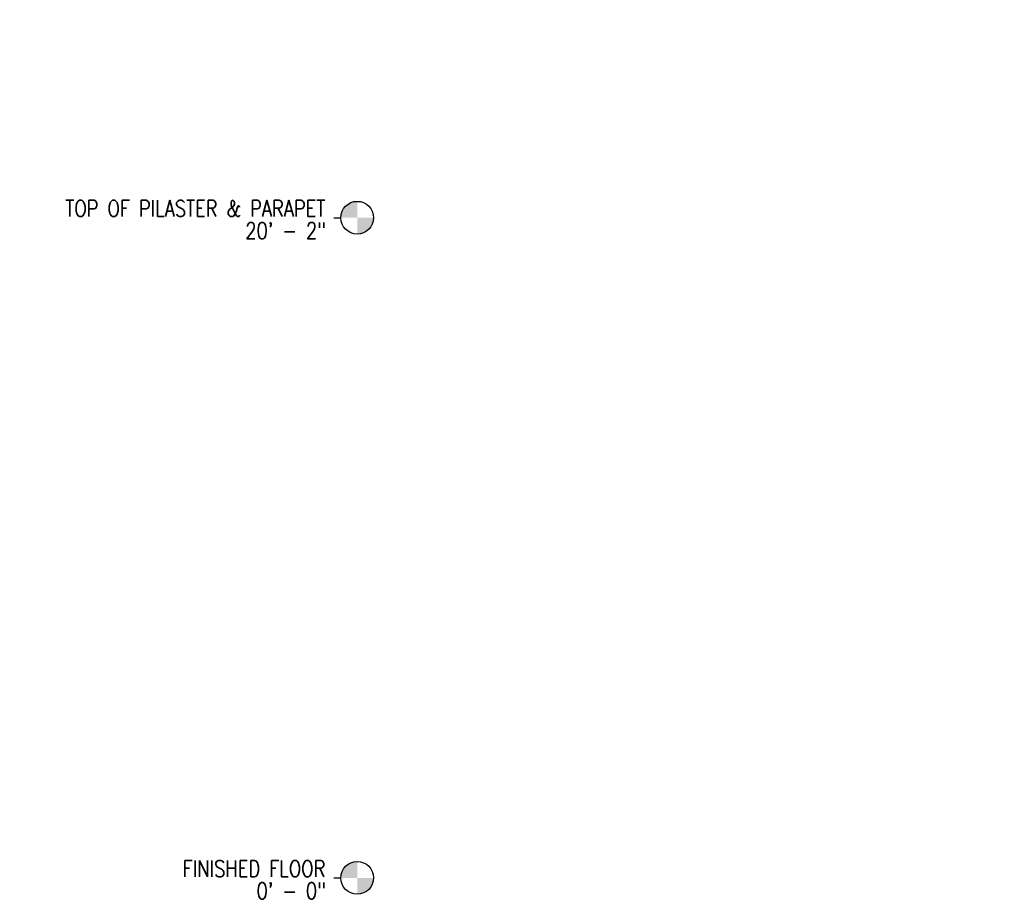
# Model space of a CAD drawing. Header units: inches. Extents: x -324 to 3718, y -103 to 368.
# Tile 5 of 5: x 326 to 687, y -8 to 315. Entities that reach past the tile are written whole.
import ezdxf
from ezdxf import colors
from ezdxf.entities.mleader import LeaderData, LeaderLine
from ezdxf.math import Vec2, Vec3

# ---------------------------------------------------------------- set-up
doc = ezdxf.new("R2010")
doc.units = ezdxf.units.IN
doc.header["$MEASUREMENT"] = 0
doc.layers.add('S-ANNO-NOTE-C1', color=2, linetype='Continuous')
doc.layers.add('S-ANNO-TEXT', color=2, linetype='Continuous')
doc.layers.add('S-ANNO-SYMB', color=2, linetype='Continuous', lineweight=25)
doc.styles.add('Annotative', font='romans.shx', dxfattribs={"width": 0.8, "height": 0.125})

# ---------------------------------------------------------------- blocks, each defined once
blk = doc.blocks.new('Level - Circle-570883-RETAINING WALL ELEVATION')
at = {"layer": 'S-ANNO-SYMB', "lineweight": -3}
h = blk.add_hatch(color=256, dxfattribs=at)
edge = h.paths.add_edge_path()
edge.add_line((373.71, 0), (367.71, 0))
edge.add_arc((373.71, 0), 6, 90, 180, ccw=False)
edge.add_line((373.71, 6), (373.71, 0))
h = blk.add_hatch(color=256, dxfattribs=at)
edge = h.paths.add_edge_path()
edge.add_line((373.71, -6), (373.71, 0))
edge.add_line((373.71, 0), (379.71, 0))
edge.add_arc((373.71, 0), 6, 270, 360, ccw=False)
blk.add_circle((373.71, 0), 6, dxfattribs=at)

msp = doc.modelspace()

# ---------------------------------------------------------------- linework, layer by layer
at = {"layer": 'S-ANNO-SYMB', "lineweight": -3}
for p, q in [((326.1734, 242), (443.4345, 242)), ((-236.6164, 0), (443.4345, 0))]:
    msp.add_line(p, q, dxfattribs=at)

# ---------------------------------------------------------------- block references
for p in [(75.7275, 242), (75.7275, 0)]:
    msp.add_blockref('Level - Circle-570883-RETAINING WALL ELEVATION', p, dxfattribs=at)

# ---------------------------------------------------------------- texts
at = {"layer": 'S-ANNO-TEXT', "lineweight": -3, "char_height": 6, "attachment_point": 3, "line_spacing_factor": 0.981704, "style": 'Annotative'}
for s, insert, width in [('\\pxqr,t3.2,6.4,9.6,12.8,16,19.2,22.4,25.6,28.8,32,35.2,38.4,41.6,44.8,48,51.2,54.4,57.6,60.8,64,67.2,70.4,73.6,76.8,80,83.2,86.4,89.6,92.8,96,99.2,102.4;20\' - 2"', (438.0534, 240.2583), 36.495118), ('\\pxqr,t3.2,6.4,9.6,12.8,16,19.2,22.4,25.6,28.8,32,35.2,38.4,41.6,44.8,48,51.2,54.4,57.6,60.8,64,67.2,70.4,73.6,76.8,80,83.2,86.4,89.6,92.8,96,99.2,102.4;0\' - 0"', (438.0534, -1.7417), 31.702677)]:
    msp.add_mtext(s, dxfattribs=dict(at, insert=insert, width=width))

# ---------------------------------------------------------------- leaders
at = {"layer": 'S-ANNO-TEXT'}
ml = msp.add_multileader_mtext('Standard', dxfattribs=at)
ml.set_content('{\\C256;ALUM GUARDRAIL, (TYP)}', color=256, style='Annotative')
ml.set_leader_properties(color=1, linetype='ByLayer', lineweight=-1)
ml.build(insert=Vec2(0, 0))
ml.multileader.update_dxf_attribs({"text_right_attachment_type": 3, "dogleg_length": 0.125, "arrow_head_size": 6, "scale": 48})
ctx = ml.context
ctx.base_point, ctx.scale, ctx.char_height, ctx.arrow_head_size, ctx.landing_gap_size, ctx.plane_origin = Vec3(-40.0808, 309.8887), 48, 6, 6, 4.32, Vec3(-83.3452, 251.7334)
ctx.right_attachment = 3
notes = []
notes.append((ctx, [(0, (1, 1, 0), (-46.0808, 309.8887), (1, 0), 6, [(0, [(-68.7944, 284.25)], 0, [])])]))
ctx.mtext.insert, ctx.mtext.width, ctx.mtext.flow_direction = Vec3(-35.7608, 313.8887), 69.00466, 5
ml = msp.add_multileader_mtext('Standard', dxfattribs=at)
ml.set_content('LINE OF SOIL BEYOND', color=256, style='Annotative')
ml.set_leader_properties(color=1, linetype='ByLayer', lineweight=-1)
ml.build(insert=Vec2(0, 0))
ml.multileader.update_dxf_attribs({"text_right_attachment_type": 3, "dogleg_length": 0.125, "arrow_head_size": 6, "scale": 48})
ctx = ml.context
ctx.base_point, ctx.scale, ctx.char_height, ctx.arrow_head_size, ctx.landing_gap_size, ctx.plane_origin = Vec3(4.8638, 101.8086), 48, 6, 6, 4.32, Vec3(121.9313, 56.2449)
ctx.right_attachment = 3
notes.append((ctx, [(1, (1, 1, 0), (-1.1362, 101.8086), (1, 0), 6, [(0, [(-22.8073, 111.8729)], 0, [])])]))
ctx.mtext.insert, ctx.mtext.width, ctx.mtext.flow_direction = Vec3(9.1838, 104.8086), 52.180633, 5
ml = msp.add_multileader_mtext('Standard', dxfattribs=at)
ml.set_content('3"%%C DIAMETER WEEPHOLE\\P@ 6\'-0" OC, (TYP)', color=256, style='Annotative')
ml.set_leader_properties(color=1, linetype='ByLayer', lineweight=-1)
ml.build(insert=Vec2(0, 0))
ml.multileader.update_dxf_attribs({"text_right_attachment_type": 3, "dogleg_length": 0.125, "arrow_head_size": 6, "scale": 48})
ctx = ml.context
ctx.base_point, ctx.scale, ctx.char_height, ctx.arrow_head_size, ctx.landing_gap_size, ctx.plane_origin = Vec3(3.2632, 62.8804), 48, 6, 6, 4.32, Vec3(-59.54, 15.25)
ctx.right_attachment = 3
notes.append((ctx, [(0, (1, 1, 0), (-2.7368, 62.8804), (1, 0), 6, [(0, [(-59.54, 15.25)], 0, [])])]))
ctx.mtext.insert, ctx.mtext.width, ctx.mtext.flow_direction = Vec3(7.5832, 66.8804), 77.310629, 5
for ctx, leaders in notes:
    for number, flags, end, landing, length, lines in leaders:
        leader = LeaderData()
        leader.index, (leader.has_last_leader_line, leader.has_dogleg_vector, leader.attachment_direction) = number, flags
        leader.last_leader_point, leader.dogleg_vector, leader.dogleg_length = Vec3(end), Vec3(landing), length
        for number, points, colour, breaks in lines:
            line = LeaderLine()
            line.index, line.vertices, line.color, line.breaks = number, Vec3.list(points), colors.encode_raw_color(colour), breaks
            leader.lines.append(line)
        ctx.leaders.append(leader)

# ---------------------------------------------------------------- next in the draw order: texts
at = {"layer": 'S-ANNO-NOTE-C1', "lineweight": -3, "char_height": 6, "attachment_point": 9, "line_spacing_factor": 0.981704, "style": 'Annotative', "bg_fill": 2}
for s, insert, width in [('\\pxqr,t3.2,6.4,9.6,12.8,16,19.2,22.4,25.6,28.8,32,35.2,38.4,41.6,44.8,48,51.2,54.4,57.6,60.8,64,67.2,70.4,73.6,76.8,80,83.2,86.4,89.6,92.8,96,99.2,102.4;TOP OF PILASTER & PARAPET', (437.7594, 242.3987), 129.444437), ('\\pxqr,t3.2,6.4,9.6,12.8,16,19.2,22.4,25.6,28.8,32,35.2,38.4,41.6,44.8,48,51.2,54.4,57.6,60.8,64,67.2,70.4,73.6,76.8,80,83.2,86.4,89.6,92.8,96,99.2,102.4;FINISHED FLOOR', (437.7594, 0.3987), 116.460399)]:
    msp.add_mtext(s, dxfattribs=dict(at, insert=insert, width=width))

doc.saveas('drawing.dxf')
